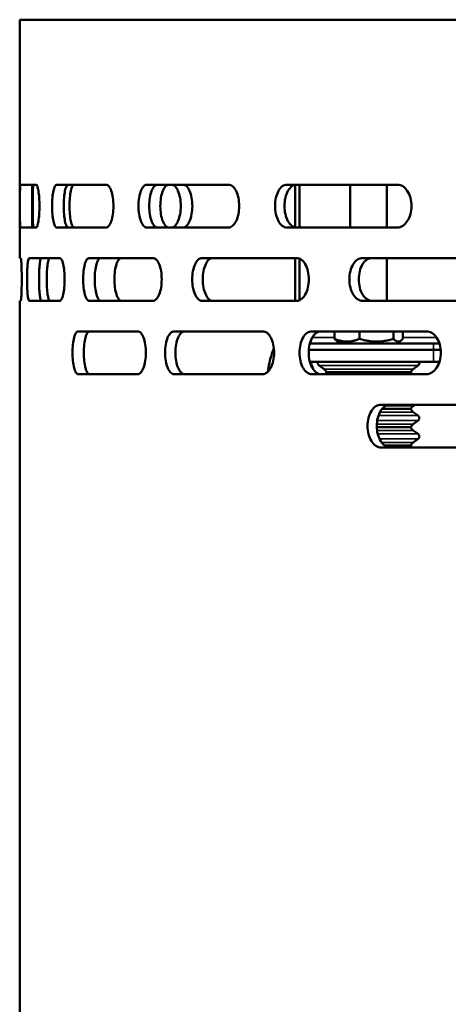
# Model space of a CAD drawing. Header units: millimetres. Extents: x -1845 to 7573, y -1484 to 1950.
# Tile 21 of 41: x 4812 to 4882, y 634 to 795. Entities that reach past the tile are written whole.
import ezdxf

# ---------------------------------------------------------------- set-up
doc = ezdxf.new("R2010")
doc.units = ezdxf.units.MM
doc.layers.add('Видимые тонкие (ГОСТ)', color=7, linetype='Continuous', lineweight=35)
doc.layers.add('Видимый контур (ГОСТ)', color=7, linetype='Continuous', lineweight=50)

msp = doc.modelspace()

# ---------------------------------------------------------------- linework, layer by layer
at = {"layer": 'Видимые тонкие (ГОСТ)'}
for p, q in [((4859.72, 743.17), (4863.34, 743.17)), ((4874.5, 743.17), (4880.01, 743.17)), ((4879.53, 741.17), (4879.53, 742.17)), ((4879.53, 739.17), (4879.53, 741.17)), ((4860.83, 738.56), (4877.01, 738.56)), ((4861.65, 737.99), (4876.19, 737.99)), ((4871.75, 731.99), (4876.19, 731.99)), ((4870.53, 730.38), (4877.01, 730.38)), ((4870.78, 730.95), (4876.19, 730.95)), ((4870.26, 728.99), (4876.19, 728.99)), ((4870.32, 729.56), (4877.01, 729.56)), ((4870.3, 727.95), (4876.19, 727.95)), ((4870.4, 727.38), (4877.01, 727.38)), ((4870.69, 726.56), (4877.01, 726.56)), ((4871.03, 725.99), (4876.19, 725.99))]:
    msp.add_line(p, q, dxfattribs=at)
at = {"layer": 'Видимый контур (ГОСТ)'}
for p, q in [((5331.86, 795.17), (4811.86, 795.17)), ((4811.86, 756.17), (4811.86, 795.17)), ((4814.55, 768.17), (4811.96, 768.17)), ((4826.02, 768.17), (4817.89, 768.17)), ((4846, 768.17), (4832.64, 768.17)), ((4873.63, 768.17), (4855.55, 768.17)), ((4856.9, 768.15), (4856.9, 761.19)), ((4857.61, 768.17), (4857.61, 761.17)), ((4865.92, 761.17), (4865.92, 768.17)), ((4871.92, 761.17), (4871.92, 768.17)), ((4811.96, 761.17), (4814.55, 761.17)), ((4817.89, 761.17), (4826.02, 761.17)), ((4832.64, 761.17), (4846, 761.17)), ((4855.55, 761.17), (4873.63, 761.17)), ((4812.04, 756.17), (4811.86, 756.17)), ((4818.41, 756.17), (4813.41, 756.17)), ((4833.66, 756.17), (4823.24, 756.17)), ((4857.14, 756.17), (4841.68, 756.17)), ((4856.9, 756.17), (4856.9, 749.17)), ((4857.61, 756.07), (4857.61, 749.27)), ((4887.87, 756.17), (4867.93, 756.17)), ((4871.92, 749.17), (4871.92, 756.17)), ((4811.86, 590.17), (4811.86, 749.17)), ((4811.86, 749.17), (4812.04, 749.17)), ((4813.41, 749.17), (4818.41, 749.17)), ((4823.24, 749.17), (4833.66, 749.17)), ((4841.68, 749.17), (4857.14, 749.17)), ((4867.93, 749.17), (4887.87, 749.17)), ((4831.15, 744.17), (4821.41, 744.17)), ((4851.59, 744.17), (4837.12, 744.17)), ((4878.37, 744.17), (4859.63, 744.17)), ((4863.34, 744.17), (4863.34, 742.94)), ((4867.43, 744.17), (4867.43, 742.94)), ((4873, 744.17), (4873, 742.94)), ((4874.5, 744.17), (4874.5, 742.94)), ((4853.36, 741.17), (4853.45, 741.17)), ((4879.53, 741.17), (4859.14, 741.17)), ((4859.14, 741.17), (4879.53, 741.17)), ((4859.32, 742.17), (4879.53, 742.17)), ((4864.47, 742.17), (4863.74, 742.59)), ((4873.37, 742.17), (4874.1, 742.59)), ((4880.5, 742.17), (4879.53, 742.17)), ((4879.53, 741.17), (4880.7, 741.17)), ((4880.7, 741.17), (4879.53, 741.17)), ((4879.53, 739.17), (4859.32, 739.17)), ((4861.65, 737.99), (4860.83, 738.56)), ((4876.19, 737.99), (4877.01, 738.56)), ((4879.53, 739.17), (4880.5, 739.17)), ((4821.41, 737.17), (4831.15, 737.17)), ((4837.12, 737.17), (4851.59, 737.17)), ((4859.63, 737.17), (4878.37, 737.17)), ((4862.02, 737.47), (4875.82, 737.47)), ((4891.3, 732.17), (4870.94, 732.17)), ((4876.19, 731.99), (4876.45, 732.17)), ((4871.13, 731.47), (4875.82, 731.47)), ((4876.19, 730.95), (4877.01, 730.38)), ((4870.25, 728.47), (4875.82, 728.47)), ((4876.19, 728.99), (4877.01, 729.56)), ((4876.19, 727.95), (4877.01, 727.38)), ((4870.94, 725.17), (4891.3, 725.17)), ((4871.56, 725.47), (4875.82, 725.47)), ((4876.19, 725.99), (4877.01, 726.56))]:
    msp.add_line(p, q, dxfattribs=at)
for centre, radius, start, end in [((4861.12, 738.97), 0.5, 156.4218, 234.8183), ((4861.07, 737.17), 1, 17.4576, 54.8183), ((4876.77, 737.17), 1, 125.1817, 162.5424), ((4876.72, 738.97), 0.5, 305.1817, 23.5782), ((4861.07, 737.77), 1, 323.1301, 342.5424), ((4876.77, 737.77), 1, 197.4576, 216.8699), ((4876.77, 731.17), 1, 125.1817, 162.5424), ((4876.77, 731.77), 1, 197.4576, 234.8183), ((4876.72, 729.97), 0.5, 305.1817, 54.8183), ((4876.77, 728.17), 1, 125.1817, 162.5424), ((4876.77, 728.77), 1, 197.4576, 234.8183), ((4876.72, 726.97), 0.5, 305.1817, 54.8183), ((4876.77, 725.17), 1, 125.1817, 162.5424), ((4876.77, 725.77), 1, 197.4576, 216.8699)]:
    msp.add_arc(centre, radius, start, end, dxfattribs=at)
msp.add_ellipse((4856.55, 736.17), major_axis=(0, 5), ratio=0.707107, start_param=5.084065, end_param=5.35589, dxfattribs=at)
for points, knots in [([(4811.96, 761.17), (4811.95, 761.17), (4811.94, 761.26), (4811.92, 761.62), (4811.91, 761.89), (4811.9, 762.51), (4811.89, 762.9), (4811.89, 763.76), (4811.89, 764.23), (4811.89, 764.67), (4811.89, 765.11), (4811.89, 765.58), (4811.89, 766.44), (4811.9, 766.83), (4811.91, 767.45), (4811.92, 767.72), (4811.94, 768.08), (4811.95, 768.17), (4811.96, 768.17)], [1.590439, 1.590439, 1.590439, 1.590439, 1.723886, 1.723886, 1.857333, 1.857333, 1.989112, 1.989112, 2.120891, 2.120891, 2.120891, 2.25267, 2.25267, 2.384449, 2.384449, 2.517896, 2.517896, 2.651343, 2.651343, 2.651343, 2.651343]), ([(4813.95, 768.17), (4813.94, 768.17), (4813.93, 768.08), (4813.91, 767.72), (4813.9, 767.45), (4813.89, 766.83), (4813.89, 766.44), (4813.88, 765.58), (4813.88, 765.11), (4813.88, 764.67), (4813.88, 764.23), (4813.88, 763.76), (4813.89, 762.9), (4813.89, 762.51), (4813.9, 761.89), (4813.91, 761.62), (4813.93, 761.26), (4813.94, 761.17), (4813.95, 761.17)], [1.590571, 1.590571, 1.590571, 1.590571, 1.724044, 1.724044, 1.857516, 1.857516, 1.989294, 1.989294, 2.121072, 2.121072, 2.121072, 2.252851, 2.252851, 2.384629, 2.384629, 2.518101, 2.518101, 2.651573, 2.651573, 2.651573, 2.651573]), ([(4814.11, 761.17), (4814.09, 761.17), (4814.07, 761.26), (4814.04, 761.62), (4814.02, 761.89), (4814, 762.51), (4813.99, 762.9), (4813.98, 763.76), (4813.98, 764.23), (4813.98, 765.11), (4813.98, 765.58), (4813.99, 766.44), (4814, 766.84), (4814.02, 767.46), (4814.04, 767.73), (4814.07, 768.08), (4814.09, 768.17), (4814.11, 768.17)], [0.527693, 0.527693, 0.527693, 0.527693, 0.65964, 0.65964, 0.791587, 0.791587, 0.923419, 0.923419, 1.055252, 1.055252, 1.187084, 1.187084, 1.318916, 1.318916, 1.450863, 1.450863, 1.58281, 1.58281, 1.58281, 1.58281]), ([(4814.55, 768.17), (4814.62, 768.17), (4814.69, 768.08), (4814.81, 767.73), (4814.87, 767.46), (4814.97, 766.84), (4815.01, 766.44), (4815.07, 765.58), (4815.08, 765.11), (4815.08, 764.23), (4815.07, 763.76), (4815.01, 762.9), (4814.97, 762.51), (4814.87, 761.89), (4814.81, 761.62), (4814.69, 761.26), (4814.62, 761.17), (4814.55, 761.17)], [0.527537, 0.527537, 0.527537, 0.527537, 0.659422, 0.659422, 0.791308, 0.791308, 0.923144, 0.923144, 1.054981, 1.054981, 1.186818, 1.186818, 1.318655, 1.318655, 1.45054, 1.45054, 1.582426, 1.582426, 1.582426, 1.582426]), ([(4817.89, 761.17), (4817.79, 761.17), (4817.69, 761.26), (4817.51, 761.62), (4817.43, 761.89), (4817.3, 762.51), (4817.25, 762.9), (4817.17, 763.76), (4817.16, 764.23), (4817.16, 764.67), (4817.16, 765.11), (4817.17, 765.58), (4817.25, 766.44), (4817.3, 766.83), (4817.43, 767.45), (4817.51, 767.72), (4817.69, 768.08), (4817.79, 768.17), (4817.89, 768.17)], [1.588986, 1.588986, 1.588986, 1.588986, 1.722165, 1.722165, 1.855344, 1.855344, 1.987134, 1.987134, 2.118925, 2.118925, 2.118925, 2.250715, 2.250715, 2.382506, 2.382506, 2.515685, 2.515685, 2.648863, 2.648863, 2.648863, 2.648863]), ([(4819.79, 768.17), (4819.69, 768.17), (4819.59, 768.08), (4819.41, 767.72), (4819.33, 767.45), (4819.2, 766.83), (4819.15, 766.44), (4819.07, 765.58), (4819.06, 765.11), (4819.06, 764.67), (4819.06, 764.23), (4819.07, 763.76), (4819.15, 762.9), (4819.2, 762.51), (4819.33, 761.89), (4819.41, 761.62), (4819.59, 761.26), (4819.69, 761.17), (4819.79, 761.17)], [1.589095, 1.589095, 1.589095, 1.589095, 1.722295, 1.722295, 1.855495, 1.855495, 1.987285, 1.987285, 2.119074, 2.119074, 2.119074, 2.250864, 2.250864, 2.382654, 2.382654, 2.515854, 2.515854, 2.649054, 2.649054, 2.649054, 2.649054]), ([(4820.78, 761.17), (4820.68, 761.17), (4820.57, 761.26), (4820.38, 761.62), (4820.29, 761.89), (4820.16, 762.51), (4820.1, 762.9), (4820.02, 763.76), (4820, 764.23), (4820, 765.11), (4820.02, 765.58), (4820.1, 766.44), (4820.16, 766.83), (4820.29, 767.46), (4820.38, 767.73), (4820.57, 768.08), (4820.68, 768.17), (4820.78, 768.17)], [0.527896, 0.527896, 0.527896, 0.527896, 0.659929, 0.659929, 0.791961, 0.791961, 0.923788, 0.923788, 1.055615, 1.055615, 1.187441, 1.187441, 1.319268, 1.319268, 1.451301, 1.451301, 1.583333, 1.583333, 1.583333, 1.583333]), ([(4826.02, 768.17), (4826.16, 768.17), (4826.32, 768.08), (4826.6, 767.73), (4826.73, 767.46), (4826.94, 766.84), (4827.03, 766.44), (4827.15, 765.58), (4827.18, 765.11), (4827.18, 764.23), (4827.15, 763.76), (4827.03, 762.9), (4826.94, 762.51), (4826.73, 761.89), (4826.6, 761.62), (4826.32, 761.26), (4826.16, 761.17), (4826.02, 761.17)], [0.527435, 0.527435, 0.527435, 0.527435, 0.659286, 0.659286, 0.791138, 0.791138, 0.922977, 0.922977, 1.054817, 1.054817, 1.186657, 1.186657, 1.318497, 1.318497, 1.450348, 1.450348, 1.582199, 1.582199, 1.582199, 1.582199]), ([(4832.64, 761.17), (4832.47, 761.17), (4832.29, 761.26), (4831.95, 761.62), (4831.8, 761.89), (4831.56, 762.51), (4831.45, 762.9), (4831.32, 763.76), (4831.28, 764.23), (4831.28, 764.67), (4831.28, 765.11), (4831.32, 765.58), (4831.45, 766.44), (4831.56, 766.83), (4831.8, 767.45), (4831.95, 767.72), (4832.29, 768.08), (4832.47, 768.17), (4832.64, 768.17)], [1.587754, 1.587754, 1.587754, 1.587754, 1.720704, 1.720704, 1.853655, 1.853655, 1.985455, 1.985455, 2.117255, 2.117255, 2.117255, 2.249055, 2.249055, 2.380856, 2.380856, 2.513806, 2.513806, 2.646756, 2.646756, 2.646756, 2.646756]), ([(4834.39, 768.17), (4834.22, 768.17), (4834.03, 768.08), (4833.7, 767.72), (4833.54, 767.45), (4833.3, 766.83), (4833.2, 766.44), (4833.07, 765.58), (4833.03, 765.11), (4833.03, 764.67), (4833.03, 764.23), (4833.07, 763.76), (4833.2, 762.9), (4833.3, 762.51), (4833.54, 761.89), (4833.7, 761.62), (4834.03, 761.26), (4834.22, 761.17), (4834.39, 761.17)], [1.587843, 1.587843, 1.587843, 1.587843, 1.720811, 1.720811, 1.853779, 1.853779, 1.985579, 1.985579, 2.117378, 2.117378, 2.117378, 2.249178, 2.249178, 2.380978, 2.380978, 2.513945, 2.513945, 2.646913, 2.646913, 2.646913, 2.646913]), ([(4836.26, 761.17), (4836.08, 761.17), (4835.89, 761.26), (4835.54, 761.62), (4835.39, 761.89), (4835.14, 762.51), (4835.03, 762.9), (4834.89, 763.76), (4834.85, 764.23), (4834.85, 765.11), (4834.89, 765.58), (4835.03, 766.44), (4835.14, 766.83), (4835.39, 767.46), (4835.54, 767.73), (4835.89, 768.08), (4836.08, 768.17), (4836.26, 768.17)], [0.528138, 0.528138, 0.528138, 0.528138, 0.660279, 0.660279, 0.792419, 0.792419, 0.924239, 0.924239, 1.056059, 1.056059, 1.187879, 1.187879, 1.319699, 1.319699, 1.451839, 1.451839, 1.58398, 1.58398, 1.58398, 1.58398]), ([(4836.68, 768.17), (4836.87, 768.17), (4837.07, 768.08), (4837.44, 767.73), (4837.61, 767.46), (4837.88, 766.83), (4838, 766.44), (4838.16, 765.58), (4838.2, 765.11), (4838.2, 764.67)], [-0.5286147, -0.5286147, -0.5286147, -0.5286147, -0.396127, -0.396127, -0.2636393, -0.2636393, -0.1318197, -0.1318197, 0, 0, 0, 0]), ([(4840.09, 764.67), (4840.09, 765.11), (4840.05, 765.58), (4839.89, 766.44), (4839.77, 766.83), (4839.5, 767.46), (4839.33, 767.73), (4838.96, 768.08), (4838.75, 768.17), (4838.56, 768.17)], [0, 0, 0, 0, 0.1318194, 0.1318194, 0.2636387, 0.2636387, 0.3961365, 0.3961365, 0.5286344, 0.5286344, 0.5286344, 0.5286344]), ([(4846, 768.17), (4846.22, 768.17), (4846.45, 768.08), (4846.88, 767.73), (4847.08, 767.46), (4847.39, 766.84), (4847.53, 766.44), (4847.71, 765.58), (4847.75, 765.11), (4847.75, 764.23), (4847.71, 763.76), (4847.53, 762.9), (4847.39, 762.51), (4847.08, 761.89), (4846.88, 761.62), (4846.45, 761.26), (4846.22, 761.17), (4846, 761.17)], [0.52738, 0.52738, 0.52738, 0.52738, 0.65922, 0.65922, 0.791061, 0.791061, 0.922902, 0.922902, 1.054744, 1.054744, 1.186586, 1.186586, 1.318427, 1.318427, 1.450267, 1.450267, 1.582108, 1.582108, 1.582108, 1.582108]), ([(4855.55, 761.17), (4855.3, 761.17), (4855.04, 761.26), (4854.56, 761.62), (4854.35, 761.89), (4854, 762.51), (4853.86, 762.9), (4853.66, 763.76), (4853.61, 764.23), (4853.61, 764.67), (4853.61, 765.11), (4853.66, 765.58), (4853.86, 766.44), (4854, 766.83), (4854.35, 767.45), (4854.56, 767.73), (4855.04, 768.08), (4855.3, 768.17), (4855.55, 768.17)], [1.586748, 1.586748, 1.586748, 1.586748, 1.719511, 1.719511, 1.852274, 1.852274, 1.984082, 1.984082, 2.11589, 2.11589, 2.11589, 2.247698, 2.247698, 2.379507, 2.379507, 2.51227, 2.51227, 2.645032, 2.645032, 2.645032, 2.645032]), ([(4857.09, 768.17), (4856.85, 768.17), (4856.58, 768.08), (4856.11, 767.73), (4855.89, 767.45), (4855.55, 766.83), (4855.4, 766.44), (4855.21, 765.58), (4855.16, 765.11), (4855.16, 764.67), (4855.16, 764.23), (4855.21, 763.76), (4855.4, 762.9), (4855.55, 762.51), (4855.89, 761.89), (4856.11, 761.62), (4856.58, 761.26), (4856.85, 761.17), (4857.09, 761.17)], [1.586821, 1.586821, 1.586821, 1.586821, 1.719599, 1.719599, 1.852376, 1.852376, 1.984184, 1.984184, 2.115992, 2.115992, 2.115992, 2.247799, 2.247799, 2.379607, 2.379607, 2.512384, 2.512384, 2.645162, 2.645162, 2.645162, 2.645162]), ([(4873.63, 768.17), (4873.92, 768.17), (4874.22, 768.08), (4874.78, 767.73), (4875.04, 767.46), (4875.45, 766.84), (4875.62, 766.44), (4875.86, 765.58), (4875.92, 765.11), (4875.92, 764.23), (4875.86, 763.76), (4875.62, 762.9), (4875.45, 762.51), (4875.04, 761.89), (4874.78, 761.62), (4874.22, 761.26), (4873.92, 761.17), (4873.63, 761.17)], [0.527364, 0.527364, 0.527364, 0.527364, 0.659212, 0.659212, 0.79106, 0.79106, 0.922902, 0.922902, 1.054745, 1.054745, 1.186587, 1.186587, 1.318429, 1.318429, 1.450278, 1.450278, 1.582126, 1.582126, 1.582126, 1.582126]), ([(4838.2, 764.67), (4838.2, 764.23), (4838.16, 763.76), (4838, 762.9), (4837.88, 762.51), (4837.61, 761.89), (4837.44, 761.62), (4837.07, 761.26), (4836.87, 761.17), (4836.68, 761.17)], [1.0569489, 1.0569489, 1.0569489, 1.0569489, 1.1887686, 1.1887686, 1.3205883, 1.3205883, 1.4530759, 1.4530759, 1.5855636, 1.5855636, 1.5855636, 1.5855636]), ([(4838.56, 761.17), (4838.75, 761.17), (4838.96, 761.26), (4839.33, 761.62), (4839.5, 761.89), (4839.77, 762.51), (4839.89, 762.9), (4840.05, 763.76), (4840.09, 764.23), (4840.09, 764.67)], [0.5283494, 0.5283494, 0.5283494, 0.5283494, 0.6608473, 0.6608473, 0.7933451, 0.7933451, 0.9251645, 0.9251645, 1.0569838, 1.0569838, 1.0569838, 1.0569838]), ([(4812.04, 756.17), (4812.05, 756.17), (4812.07, 756.08), (4812.11, 755.73), (4812.13, 755.46), (4812.16, 754.83), (4812.17, 754.44), (4812.19, 753.58), (4812.19, 753.11), (4812.19, 752.23), (4812.19, 751.76), (4812.17, 750.9), (4812.16, 750.51), (4812.13, 749.89), (4812.11, 749.62), (4812.07, 749.26), (4812.05, 749.17), (4812.04, 749.17)], [0.527492, 0.527492, 0.527492, 0.527492, 0.659455, 0.659455, 0.791417, 0.791417, 0.923257, 0.923257, 1.055097, 1.055097, 1.186937, 1.186937, 1.318777, 1.318777, 1.450739, 1.450739, 1.582702, 1.582702, 1.582702, 1.582702]), ([(4813.41, 749.17), (4813.37, 749.17), (4813.32, 749.26), (4813.23, 749.62), (4813.19, 749.89), (4813.12, 750.51), (4813.1, 750.9), (4813.06, 751.76), (4813.06, 752.23), (4813.06, 752.67), (4813.06, 753.11), (4813.06, 753.58), (4813.1, 754.44), (4813.12, 754.83), (4813.19, 755.46), (4813.23, 755.73), (4813.32, 756.08), (4813.37, 756.17), (4813.41, 756.17)], [1.583686, 1.583686, 1.583686, 1.583686, 1.715868, 1.715868, 1.84805, 1.84805, 1.979882, 1.979882, 2.111714, 2.111714, 2.111714, 2.243546, 2.243546, 2.375378, 2.375378, 2.50756, 2.50756, 2.639742, 2.639742, 2.639742, 2.639742]), ([(4815.39, 756.17), (4815.34, 756.17), (4815.29, 756.08), (4815.2, 755.73), (4815.16, 755.46), (4815.1, 754.83), (4815.07, 754.44), (4815.04, 753.58), (4815.03, 753.11), (4815.03, 752.67), (4815.03, 752.23), (4815.04, 751.76), (4815.07, 750.9), (4815.1, 750.51), (4815.16, 749.89), (4815.2, 749.62), (4815.29, 749.26), (4815.34, 749.17), (4815.39, 749.17)], [1.583711, 1.583711, 1.583711, 1.583711, 1.715899, 1.715899, 1.848086, 1.848086, 1.979918, 1.979918, 2.11175, 2.11175, 2.11175, 2.243581, 2.243581, 2.375413, 2.375413, 2.507601, 2.507601, 2.639788, 2.639788, 2.639788, 2.639788]), ([(4816.79, 749.17), (4816.72, 749.17), (4816.65, 749.26), (4816.53, 749.62), (4816.47, 749.89), (4816.38, 750.51), (4816.34, 750.9), (4816.3, 751.76), (4816.28, 752.23), (4816.28, 753.11), (4816.3, 753.58), (4816.34, 754.44), (4816.38, 754.84), (4816.47, 755.46), (4816.53, 755.73), (4816.65, 756.08), (4816.72, 756.17), (4816.79, 756.17)], [0.527407, 0.527407, 0.527407, 0.527407, 0.659304, 0.659304, 0.791202, 0.791202, 0.923044, 0.923044, 1.054886, 1.054886, 1.186728, 1.186728, 1.318569, 1.318569, 1.450467, 1.450467, 1.582365, 1.582365, 1.582365, 1.582365]), ([(4818.41, 756.17), (4818.5, 756.17), (4818.61, 756.08), (4818.81, 755.73), (4818.9, 755.46), (4819.04, 754.83), (4819.11, 754.44), (4819.19, 753.58), (4819.21, 753.11), (4819.21, 752.23), (4819.19, 751.76), (4819.11, 750.9), (4819.04, 750.51), (4818.9, 749.89), (4818.81, 749.62), (4818.61, 749.26), (4818.5, 749.17), (4818.41, 749.17)], [0.527626, 0.527626, 0.527626, 0.527626, 0.659679, 0.659679, 0.791732, 0.791732, 0.923569, 0.923569, 1.055405, 1.055405, 1.187242, 1.187242, 1.319079, 1.319079, 1.451132, 1.451132, 1.583185, 1.583185, 1.583185, 1.583185]), ([(4823.24, 749.17), (4823.11, 749.17), (4822.97, 749.26), (4822.72, 749.62), (4822.61, 749.89), (4822.43, 750.51), (4822.36, 750.9), (4822.26, 751.76), (4822.23, 752.23), (4822.23, 752.67), (4822.23, 753.11), (4822.26, 753.58), (4822.36, 754.44), (4822.43, 754.83), (4822.61, 755.46), (4822.72, 755.73), (4822.97, 756.08), (4823.11, 756.17), (4823.24, 756.17)], [1.583102, 1.583102, 1.583102, 1.583102, 1.715169, 1.715169, 1.847236, 1.847236, 1.979073, 1.979073, 2.110909, 2.110909, 2.110909, 2.242745, 2.242745, 2.374582, 2.374582, 2.506649, 2.506649, 2.638716, 2.638716, 2.638716, 2.638716]), ([(4825.12, 756.17), (4824.99, 756.17), (4824.85, 756.08), (4824.61, 755.73), (4824.49, 755.46), (4824.32, 754.83), (4824.24, 754.44), (4824.14, 753.58), (4824.12, 753.11), (4824.12, 752.67), (4824.12, 752.23), (4824.14, 751.76), (4824.24, 750.9), (4824.32, 750.51), (4824.49, 749.89), (4824.61, 749.62), (4824.85, 749.26), (4824.99, 749.17), (4825.12, 749.17)], [1.583118, 1.583118, 1.583118, 1.583118, 1.715189, 1.715189, 1.847259, 1.847259, 1.979096, 1.979096, 2.110932, 2.110932, 2.110932, 2.242768, 2.242768, 2.374604, 2.374604, 2.506675, 2.506675, 2.638745, 2.638745, 2.638745, 2.638745]), ([(4828.49, 749.17), (4828.34, 749.17), (4828.19, 749.26), (4827.9, 749.62), (4827.78, 749.89), (4827.58, 750.51), (4827.49, 750.9), (4827.38, 751.76), (4827.35, 752.23), (4827.35, 753.11), (4827.38, 753.58), (4827.49, 754.44), (4827.58, 754.84), (4827.78, 755.46), (4827.9, 755.73), (4828.19, 756.08), (4828.34, 756.17), (4828.49, 756.17)], [0.527367, 0.527367, 0.527367, 0.527367, 0.659225, 0.659225, 0.791082, 0.791082, 0.922925, 0.922925, 1.054767, 1.054767, 1.186609, 1.186609, 1.318452, 1.318452, 1.450309, 1.450309, 1.582167, 1.582167, 1.582167, 1.582167]), ([(4833.66, 756.17), (4833.83, 756.17), (4834.02, 756.08), (4834.37, 755.73), (4834.53, 755.46), (4834.79, 754.83), (4834.9, 754.44), (4835.05, 753.58), (4835.08, 753.11), (4835.08, 752.23), (4835.05, 751.76), (4834.9, 750.9), (4834.79, 750.51), (4834.53, 749.89), (4834.37, 749.62), (4834.02, 749.26), (4833.83, 749.17), (4833.66, 749.17)], [0.527801, 0.527801, 0.527801, 0.527801, 0.659966, 0.659966, 0.79213, 0.79213, 0.923963, 0.923963, 1.055795, 1.055795, 1.187628, 1.187628, 1.319461, 1.319461, 1.451625, 1.451625, 1.58379, 1.58379, 1.58379, 1.58379]), ([(4841.68, 749.17), (4841.47, 749.17), (4841.26, 749.26), (4840.86, 749.62), (4840.68, 749.89), (4840.39, 750.51), (4840.27, 750.9), (4840.11, 751.76), (4840.07, 752.23), (4840.07, 752.67), (4840.07, 753.11), (4840.11, 753.58), (4840.27, 754.44), (4840.39, 754.83), (4840.68, 755.46), (4840.86, 755.73), (4841.26, 756.08), (4841.47, 756.17), (4841.68, 756.17)], [1.582677, 1.582677, 1.582677, 1.582677, 1.714657, 1.714657, 1.846638, 1.846638, 1.978477, 1.978477, 2.110317, 2.110317, 2.110317, 2.242156, 2.242156, 2.373995, 2.373995, 2.505976, 2.505976, 2.637956, 2.637956, 2.637956, 2.637956]), ([(4843.41, 756.17), (4843.21, 756.17), (4842.99, 756.08), (4842.59, 755.73), (4842.41, 755.46), (4842.13, 754.83), (4842.01, 754.44), (4841.84, 753.58), (4841.8, 753.11), (4841.8, 752.67), (4841.8, 752.23), (4841.84, 751.76), (4842.01, 750.9), (4842.13, 750.51), (4842.41, 749.89), (4842.59, 749.62), (4842.99, 749.26), (4843.21, 749.17), (4843.41, 749.17)], [1.582686, 1.582686, 1.582686, 1.582686, 1.714669, 1.714669, 1.846652, 1.846652, 1.978491, 1.978491, 2.11033, 2.11033, 2.11033, 2.242169, 2.242169, 2.374009, 2.374009, 2.505992, 2.505992, 2.637974, 2.637974, 2.637974, 2.637974]), ([(4857.14, 756.17), (4857.39, 756.17), (4857.65, 756.08), (4858.15, 755.73), (4858.37, 755.46), (4858.73, 754.83), (4858.88, 754.44), (4859.09, 753.58), (4859.14, 753.11), (4859.14, 752.23), (4859.09, 751.76), (4858.88, 750.9), (4858.73, 750.51), (4858.37, 749.89), (4858.15, 749.62), (4857.65, 749.26), (4857.39, 749.17), (4857.14, 749.17)], [0.528006, 0.528006, 0.528006, 0.528006, 0.660297, 0.660297, 0.792588, 0.792588, 0.924416, 0.924416, 1.056244, 1.056244, 1.188071, 1.188071, 1.319899, 1.319899, 1.45219, 1.45219, 1.584481, 1.584481, 1.584481, 1.584481]), ([(4867.93, 749.17), (4867.66, 749.17), (4867.37, 749.26), (4866.83, 749.62), (4866.59, 749.89), (4866.21, 750.51), (4866.05, 750.9), (4865.83, 751.76), (4865.77, 752.23), (4865.77, 752.67), (4865.77, 753.11), (4865.83, 753.58), (4866.05, 754.44), (4866.21, 754.84), (4866.59, 755.46), (4866.83, 755.73), (4867.37, 756.08), (4867.66, 756.17), (4867.93, 756.17)], [1.582393, 1.582393, 1.582393, 1.582393, 1.714314, 1.714314, 1.846234, 1.846234, 1.978075, 1.978075, 2.109916, 2.109916, 2.109916, 2.241757, 2.241757, 2.373599, 2.373599, 2.505519, 2.505519, 2.637439, 2.637439, 2.637439, 2.637439]), ([(4869.46, 756.17), (4869.19, 756.17), (4868.9, 756.08), (4868.37, 755.73), (4868.12, 755.46), (4867.74, 754.84), (4867.58, 754.44), (4867.36, 753.58), (4867.31, 753.11), (4867.31, 752.67), (4867.31, 752.23), (4867.36, 751.76), (4867.58, 750.9), (4867.74, 750.51), (4868.12, 749.89), (4868.37, 749.62), (4868.9, 749.26), (4869.19, 749.17), (4869.46, 749.17)], [1.582398, 1.582398, 1.582398, 1.582398, 1.71432, 1.71432, 1.846241, 1.846241, 1.978082, 1.978082, 2.109924, 2.109924, 2.109924, 2.241765, 2.241765, 2.373606, 2.373606, 2.505528, 2.505528, 2.637449, 2.637449, 2.637449, 2.637449]), ([(4821.41, 737.17), (4821.29, 737.17), (4821.17, 737.26), (4820.94, 737.62), (4820.84, 737.88), (4820.67, 738.51), (4820.6, 738.9), (4820.51, 739.76), (4820.49, 740.23), (4820.49, 740.67), (4820.49, 741.11), (4820.51, 741.58), (4820.6, 742.44), (4820.67, 742.83), (4820.83, 743.45), (4820.94, 743.72), (4821.17, 744.08), (4821.29, 744.17), (4821.41, 744.17)], [1.588593, 1.588593, 1.588593, 1.588593, 1.721377, 1.721377, 1.85416, 1.85416, 1.986276, 1.986276, 2.118392, 2.118392, 2.118392, 2.250186, 2.250186, 2.38198, 2.38198, 2.515086, 2.515086, 2.648192, 2.648192, 2.648192, 2.648192]), ([(4823.27, 744.17), (4823.15, 744.17), (4823.03, 744.08), (4822.8, 743.72), (4822.69, 743.45), (4822.53, 742.83), (4822.46, 742.44), (4822.37, 741.58), (4822.35, 741.11), (4822.35, 740.67), (4822.35, 740.23), (4822.37, 739.76), (4822.46, 738.9), (4822.53, 738.51), (4822.69, 737.88), (4822.8, 737.62), (4823.03, 737.26), (4823.15, 737.17), (4823.27, 737.17)], [1.588696, 1.588696, 1.588696, 1.588696, 1.721822, 1.721822, 1.854948, 1.854948, 1.986741, 1.986741, 2.118534, 2.118534, 2.118534, 2.250654, 2.250654, 2.382774, 2.382774, 2.515573, 2.515573, 2.648372, 2.648372, 2.648372, 2.648372]), ([(4831.15, 744.17), (4831.32, 744.17), (4831.5, 744.08), (4831.83, 743.73), (4831.98, 743.46), (4832.22, 742.84), (4832.33, 742.44), (4832.46, 741.58), (4832.5, 741.11), (4832.5, 740.23), (4832.46, 739.76), (4832.33, 738.9), (4832.22, 738.51), (4831.98, 737.89), (4831.83, 737.62), (4831.5, 737.26), (4831.32, 737.17), (4831.15, 737.17)], [0.527414, 0.527414, 0.527414, 0.527414, 0.65926, 0.65926, 0.791105, 0.791105, 0.922946, 0.922946, 1.054786, 1.054786, 1.186627, 1.186627, 1.318467, 1.318467, 1.450313, 1.450313, 1.582159, 1.582159, 1.582159, 1.582159]), ([(4837.12, 737.17), (4836.93, 737.17), (4836.73, 737.26), (4836.36, 737.62), (4836.19, 737.88), (4835.93, 738.51), (4835.81, 738.9), (4835.66, 739.76), (4835.62, 740.23), (4835.62, 740.67), (4835.62, 741.11), (4835.66, 741.58), (4835.81, 742.44), (4835.92, 742.83), (4836.19, 743.45), (4836.36, 743.72), (4836.73, 744.08), (4836.93, 744.17), (4837.12, 744.17)], [1.587508, 1.587508, 1.587508, 1.587508, 1.720141, 1.720141, 1.852774, 1.852774, 1.984848, 1.984848, 2.116922, 2.116922, 2.116922, 2.248724, 2.248724, 2.380526, 2.380526, 2.513431, 2.513431, 2.646336, 2.646336, 2.646336, 2.646336]), ([(4838.82, 744.17), (4838.63, 744.17), (4838.43, 744.08), (4838.06, 743.72), (4837.89, 743.45), (4837.63, 742.83), (4837.52, 742.44), (4837.37, 741.58), (4837.33, 741.11), (4837.33, 740.67), (4837.33, 740.23), (4837.37, 739.76), (4837.52, 738.9), (4837.63, 738.51), (4837.89, 737.88), (4838.06, 737.62), (4838.43, 737.26), (4838.63, 737.17), (4838.82, 737.17)], [1.587594, 1.587594, 1.587594, 1.587594, 1.720515, 1.720515, 1.853436, 1.853436, 1.985238, 1.985238, 2.11704, 2.11704, 2.11704, 2.249117, 2.249117, 2.381194, 2.381194, 2.51384, 2.51384, 2.646486, 2.646486, 2.646486, 2.646486]), ([(4851.59, 744.17), (4851.82, 744.17), (4852.07, 744.08), (4852.53, 743.73), (4852.74, 743.46), (4853.08, 742.84), (4853.23, 742.44), (4853.42, 741.58), (4853.47, 741.11), (4853.47, 740.23), (4853.42, 739.76), (4853.23, 738.9), (4853.08, 738.51), (4852.74, 737.89), (4852.53, 737.62), (4852.07, 737.26), (4851.82, 737.17), (4851.59, 737.17)], [0.527373, 0.527373, 0.527373, 0.527373, 0.659214, 0.659214, 0.791055, 0.791055, 0.922897, 0.922897, 1.054738, 1.054738, 1.18658, 1.18658, 1.318422, 1.318422, 1.450263, 1.450263, 1.582103, 1.582103, 1.582103, 1.582103]), ([(4859.63, 737.17), (4859.37, 737.17), (4859.1, 737.26), (4858.61, 737.62), (4858.38, 737.88), (4858.02, 738.51), (4857.87, 738.9), (4857.66, 739.76), (4857.61, 740.23), (4857.61, 740.67), (4857.61, 741.11), (4857.66, 741.58), (4857.87, 742.44), (4858.02, 742.83), (4858.38, 743.46), (4858.6, 743.73), (4859.1, 744.08), (4859.37, 744.17), (4859.63, 744.17)], [1.586616, 1.586616, 1.586616, 1.586616, 1.719125, 1.719125, 1.851634, 1.851634, 1.983673, 1.983673, 2.115711, 2.115711, 2.115711, 2.247521, 2.247521, 2.37933, 2.37933, 2.512068, 2.512068, 2.644807, 2.644807, 2.644807, 2.644807]), ([(4861.14, 744.17), (4860.88, 744.17), (4860.61, 744.08), (4860.11, 743.73), (4859.89, 743.46), (4859.53, 742.83), (4859.38, 742.44), (4859.17, 741.58), (4859.12, 741.11), (4859.12, 740.67), (4859.12, 740.23), (4859.17, 739.76), (4859.38, 738.9), (4859.53, 738.51), (4859.89, 737.88), (4860.11, 737.62), (4860.61, 737.26), (4860.88, 737.17), (4861.14, 737.17)], [1.586688, 1.586688, 1.586688, 1.586688, 1.71944, 1.71944, 1.852192, 1.852192, 1.984001, 1.984001, 2.11581, 2.11581, 2.11581, 2.247852, 2.247852, 2.379894, 2.379894, 2.512413, 2.512413, 2.644933, 2.644933, 2.644933, 2.644933]), ([(4878.37, 744.17), (4878.66, 744.17), (4878.98, 744.08), (4879.56, 743.73), (4879.82, 743.46), (4880.24, 742.84), (4880.42, 742.44), (4880.67, 741.58), (4880.73, 741.11), (4880.73, 740.23), (4880.67, 739.76), (4880.42, 738.9), (4880.24, 738.51), (4879.82, 737.89), (4879.56, 737.62), (4878.98, 737.26), (4878.66, 737.17), (4878.37, 737.17)], [0.527364, 0.527364, 0.527364, 0.527364, 0.659215, 0.659215, 0.791065, 0.791065, 0.922908, 0.922908, 1.05475, 1.05475, 1.186592, 1.186592, 1.318435, 1.318435, 1.450285, 1.450285, 1.582136, 1.582136, 1.582136, 1.582136]), ([(4852.43, 737.54), (4852.49, 738.04), (4852.58, 738.53), (4852.88, 739.86), (4853.13, 740.65), (4853.43, 741.35)], [-2.8100901, -2.8100901, -2.8100901, -2.8100901, -2.6637318, -2.6637318, -2.4035065, -2.4035065, -2.4035065, -2.4035065]), ([(4870.94, 725.17), (4870.66, 725.17), (4870.37, 725.26), (4869.82, 725.62), (4869.57, 725.89), (4869.18, 726.51), (4869.02, 726.9), (4868.79, 727.76), (4868.74, 728.23), (4868.74, 728.67), (4868.74, 729.11), (4868.79, 729.58), (4869.02, 730.44), (4869.18, 730.84), (4869.57, 731.46), (4869.82, 731.73), (4870.37, 732.08), (4870.66, 732.17), (4870.94, 732.17)], [1.582372, 1.582372, 1.582372, 1.582372, 1.714287, 1.714287, 1.846203, 1.846203, 1.978044, 1.978044, 2.109886, 2.109886, 2.109886, 2.241747, 2.241747, 2.373608, 2.373608, 2.505504, 2.505504, 2.637399, 2.637399, 2.637399, 2.637399]), ([(4872.45, 732.17), (4872.17, 732.17), (4871.88, 732.08), (4871.33, 731.73), (4871.09, 731.46), (4870.7, 730.84), (4870.53, 730.44), (4870.3, 729.58), (4870.25, 729.11), (4870.25, 728.67), (4870.25, 728.23), (4870.3, 727.76), (4870.53, 726.9), (4870.7, 726.51), (4871.09, 725.89), (4871.33, 725.62), (4871.88, 725.26), (4872.17, 725.17), (4872.45, 725.17)], [1.582376, 1.582376, 1.582376, 1.582376, 1.714293, 1.714293, 1.84621, 1.84621, 1.978051, 1.978051, 2.109892, 2.109892, 2.109892, 2.241754, 2.241754, 2.373616, 2.373616, 2.505512, 2.505512, 2.637409, 2.637409, 2.637409, 2.637409])]:
    msp.add_open_spline(points, degree=3, knots=knots, dxfattribs=at)
for points, weights in [([(4863.34, 742.94), (4865.38, 742.1), (4867.43, 742.94)], [1, 1.15470053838, 1]), ([(4863.74, 742.59), (4863.55, 742.7), (4863.34, 742.94)], [1.0586772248, 1.03934546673, 1]), ([(4867.43, 742.94), (4870.21, 742.1), (4873, 742.94)], [1, 1.15470053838, 1]), ([(4873, 742.94), (4873.75, 742.1), (4874.5, 742.94)], [1, 1.15470053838, 1])]:
    msp.add_rational_spline(points, weights, degree=2, dxfattribs=at)

doc.saveas('drawing.dxf')
